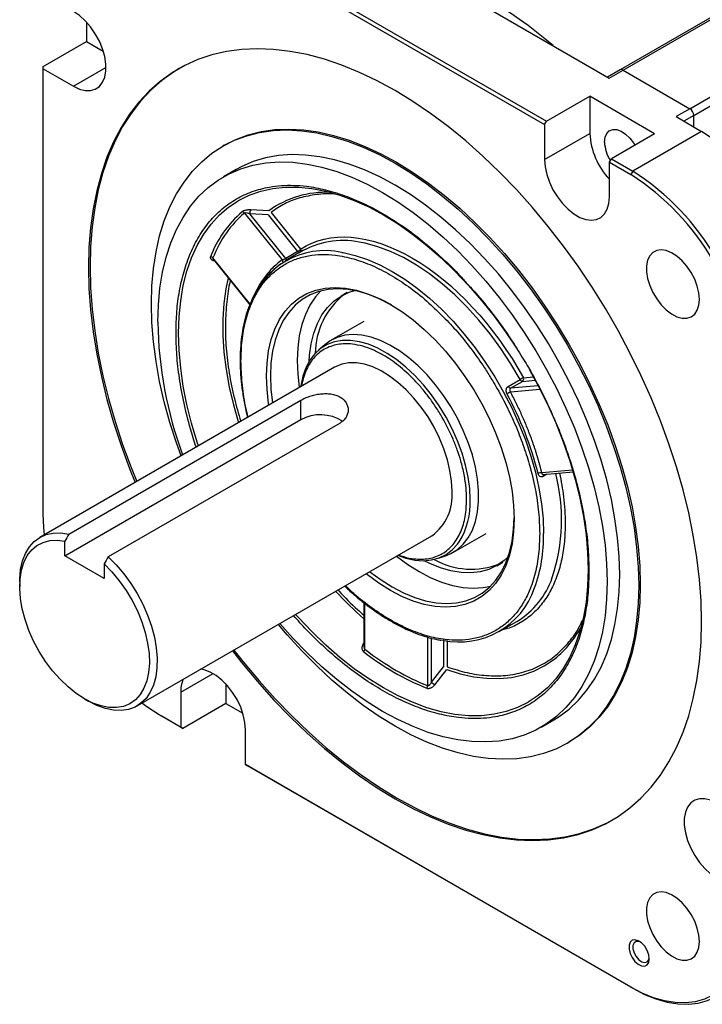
# Model space of a CAD drawing. Header units: millimetres. Extents: x 31236 to 33897, y 9912 to 10933.
# Tile 40 of 47: x 33256 to 33379, y 10665 to 10842. Entities that reach past the tile are written whole.
import ezdxf

# ---------------------------------------------------------------- set-up
doc = ezdxf.new("R2010")
doc.units = ezdxf.units.MM

msp = doc.modelspace()

# ---------------------------------------------------------------- linework, layer by layer
at = {"color": 7, "linetype": 'Continuous', "lineweight": 25}
for p, q in [((33281.63, 10863.39), (33350.96, 10823.37)), ((33417.25, 10863.23), (33364.22, 10832.62)), ((33364.72, 10832.57), (33417.75, 10863.18)), ((33281.28, 10862.78), (33350.6, 10822.76)), ((33310.62, 10860.94), (33362.24, 10831.14)), ((33376.74, 10825.63), (33429.77, 10856.25)), ((33377.45, 10824.41), (33430.48, 10855.02)), ((33268.2, 10841.21), (33268.2, 10837.7)), ((33260.42, 10833.21), (33268.2, 10837.7)), ((33268.2, 10837.7), (33271.22, 10835.95)), ((33260.42, 10832.8), (33260.42, 10833.21)), ((33260.42, 10832.8), (33265.85, 10829.66)), ((33260.42, 10752.75), (33260.42, 10832.8)), ((33265.85, 10829.66), (33271.69, 10833.03)), ((33364.22, 10832.62), (33361.95, 10831.31)), ((33362.24, 10831.14), (33364.72, 10832.57)), ((33364.72, 10832.57), (33376.74, 10825.63)), ((33350.96, 10823.37), (33358.73, 10827.86)), ((33370.4, 10821.12), (33358.73, 10827.86)), ((33358.73, 10827.86), (33358.73, 10821.18)), ((33376.74, 10825.63), (33374.26, 10824.2)), ((33374.26, 10824.2), (33378.86, 10821.55)), ((33377.45, 10824.41), (33375.68, 10823.38)), ((33377.45, 10822.36), (33377.45, 10824.41)), ((33350.6, 10822.76), (33350.96, 10823.37)), ((33350.6, 10822.76), (33350.6, 10816.48)), ((33350.6, 10816.48), (33358.73, 10821.18)), ((33370.4, 10821.12), (33362.62, 10816.63)), ((33378.86, 10821.55), (33366.49, 10814.4)), ((33292.99, 10819.06), (33292.71, 10818.9)), ((33362.27, 10816.02), (33362.62, 10816.63)), ((33362.27, 10816.02), (33366.13, 10813.79)), ((33362.27, 10809.75), (33362.27, 10816.02)), ((33362.62, 10816.63), (33366.49, 10814.4)), ((33295.13, 10814.7), (33292.87, 10813.39)), ((33366.49, 10814.4), (33366.13, 10813.79)), ((33296.6, 10806.85), (33303.37, 10798.43)), ((33300.86, 10806.53), (33297.61, 10806.71)), ((33304.04, 10798.71), (33297.61, 10806.71)), ((33300.99, 10807.25), (33297.74, 10807.42)), ((33300.86, 10806.53), (33306.16, 10799.94)), ((33301.39, 10806.99), (33306.69, 10800.39)), ((33307.14, 10800.1), (33303.96, 10798.26)), ((33306.16, 10799.94), (33304.04, 10798.71)), ((33297.64, 10790.47), (33290.95, 10798.8)), ((33291.05, 10798.52), (33297.6, 10790.37)), ((33315.08, 10792.56), (33314.02, 10791.94)), ((33297.47, 10790.01), (33297.58, 10790.32)), ((33318.08, 10787.36), (33312.21, 10783.97)), ((33311.09, 10783.18), (33309.92, 10782.17)), ((33312.84, 10779.14), (33259.8, 10748.52)), ((33344.07, 10775.68), (33346.19, 10776.9)), ((33344.5, 10775.35), (33346.63, 10776.58)), ((33346.63, 10776.58), (33348.9, 10776.78)), ((33346.8, 10777.24), (33348.59, 10777.4)), ((33344.46, 10774.71), (33349.77, 10775.18)), ((33349.45, 10775.8), (33344.5, 10775.35)), ((33265.02, 10749.1), (33306.74, 10773.18)), ((33306.74, 10769.7), (33306.74, 10773.18)), ((33264.31, 10745.2), (33306.74, 10769.7)), ((33313.81, 10769.1), (33272.09, 10745.02)), ((33355.66, 10760.62), (33350.12, 10760.13)), ((33350.35, 10759.82), (33355.75, 10760.3)), ((33351.03, 10759.88), (33350.35, 10759.49)), ((33264.31, 10745.2), (33264.31, 10747.84)), ((33277.3, 10718.21), (33330.33, 10748.82)), ((33334.21, 10745.87), (33340.08, 10749.25)), ((33271.38, 10741.12), (33264.31, 10745.2)), ((33331.51, 10744.78), (33332.96, 10745.29)), ((33271.38, 10743.75), (33271.38, 10741.12)), ((33342.02, 10743.44), (33343.08, 10744.06)), ((33256.18, 10740.51), (33256.18, 10739.69)), ((33318.11, 10736.76), (33318.11, 10728.85)), ((33318.26, 10728.4), (33318.26, 10736.64)), ((33342.46, 10731.58), (33345.64, 10733.41)), ((33329.57, 10730.58), (33329.57, 10721.87)), ((33330.28, 10722.51), (33330.28, 10730.4)), ((33332.4, 10730.13), (33332.4, 10725.23)), ((33333.11, 10730.01), (33333.11, 10725.23)), ((33318.11, 10729.55), (33318.03, 10729.45)), ((33330.28, 10722.51), (33332.4, 10725.23)), ((33330.87, 10722.03), (33333, 10724.75)), ((33285.14, 10720.66), (33290.98, 10724.03)), ((33293.27, 10722.16), (33293.27, 10718.67)), ((33267.84, 10719.48), (33268.55, 10719.08)), ((33285.14, 10720.66), (33285.14, 10714.39)), ((33293.27, 10718.67), (33285.5, 10714.18)), ((33293.27, 10718.67), (33296.32, 10716.91)), ((33285.14, 10714.39), (33281.28, 10716.62)), ((33281.63, 10716.41), (33281.28, 10716.62)), ((33285.5, 10714.18), (33281.63, 10716.41)), ((33285.14, 10714.39), (33285.5, 10714.18)), ((33350.02, 10714.4), (33352.28, 10715.71)), ((33296.81, 10707.65), (33296.81, 10713.93)), ((33354.7, 10711.51), (33354.99, 10711.67)), ((33366.13, 10667.63), (33296.81, 10707.65)), ((33296.81, 10707.65), (33297.16, 10707.45)), ((33366.49, 10667.43), (33297.16, 10707.45)), ((33366.13, 10667.63), (33366.49, 10667.43))]:
    msp.add_line(p, q, dxfattribs=at)
at = {"color": 7, "linetype": 'Continuous', "lineweight": 25, "flags": 128}
for points in [[(33265.85, 10829.66), (33266.93, 10829.16), (33267.96, 10828.9), (33268.93, 10828.9), (33269.78, 10829.15), (33270.51, 10829.65), (33271.08, 10830.38), (33271.47, 10831.31), (33271.66, 10832.42), (33271.66, 10833.66), (33271.47, 10835), (33271.08, 10836.38), (33270.51, 10837.77), (33269.78, 10839.11), (33268.93, 10840.35), (33267.96, 10841.46), (33266.93, 10842.4), (33265.85, 10843.13)], [(33378.86, 10733.36), (33378.77, 10737.12), (33378.49, 10740.97), (33378.02, 10744.91), (33377.37, 10748.91), (33376.54, 10752.97), (33375.53, 10757.07), (33374.35, 10761.19), (33372.99, 10765.33), (33371.47, 10769.47), (33369.79, 10773.6), (33367.95, 10777.7), (33365.96, 10781.75), (33363.82, 10785.75), (33361.55, 10789.68), (33359.16, 10793.53), (33356.64, 10797.28), (33354.01, 10800.92), (33351.28, 10804.44), (33348.46, 10807.83), (33345.55, 10811.07), (33342.57, 10814.16), (33339.52, 10817.09), (33336.43, 10819.83), (33333.28, 10822.4), (33330.11, 10824.77), (33326.91, 10826.93), (33323.71, 10828.89), (33320.5, 10830.64), (33317.3, 10832.16), (33314.13, 10833.46), (33310.99, 10834.52), (33307.89, 10835.35), (33304.84, 10835.94), (33301.86, 10836.3), (33298.95, 10836.41), (33296.13, 10836.28), (33293.4, 10835.91), (33290.77, 10835.3), (33288.25, 10834.46), (33285.86, 10833.38), (33283.59, 10832.07), (33281.45, 10830.53), (33279.47, 10828.78), (33277.62, 10826.8), (33275.94, 10824.62), (33274.42, 10822.24), (33273.06, 10819.67), (33271.88, 10816.91), (33270.87, 10813.97), (33270.04, 10810.87), (33269.39, 10807.62), (33268.92, 10804.22), (33268.64, 10800.69), (33268.55, 10797.04), (33268.64, 10793.29), (33268.92, 10789.43), (33269.39, 10785.5), (33270.04, 10781.5), (33270.87, 10777.44), (33271.88, 10773.34), (33273.06, 10769.21), (33274.42, 10765.07), (33275.94, 10760.93), (33276.95, 10758.42)], [(33284.85, 10832.84), (33283.87, 10832.23), (33281.74, 10830.7), (33279.75, 10828.94), (33277.91, 10826.97), (33276.22, 10824.79), (33274.7, 10822.4), (33273.34, 10819.83), (33272.16, 10817.07), (33271.15, 10814.14), (33270.32, 10811.04), (33269.67, 10807.78), (33269.21, 10804.39), (33268.93, 10800.86), (33268.83, 10797.21), (33268.93, 10793.45), (33269.21, 10789.6), (33269.67, 10785.66), (33270.32, 10781.66), (33271.15, 10777.6), (33272.16, 10773.5), (33273.34, 10769.38), (33274.7, 10765.24), (33276.22, 10761.1), (33277.23, 10758.58)], [(33285.21, 10763.19), (33284.39, 10765.51), (33283.2, 10769.21), (33282.19, 10772.9), (33281.36, 10776.55), (33280.71, 10780.15), (33280.24, 10783.69), (33279.96, 10787.15), (33279.87, 10790.51), (33279.96, 10793.77), (33280.24, 10796.9), (33280.71, 10799.9), (33281.36, 10802.75), (33282.19, 10805.44), (33283.2, 10807.96), (33284.39, 10810.29), (33285.74, 10812.43), (33287.25, 10814.37), (33288.92, 10816.1), (33290.74, 10817.61), (33292.71, 10818.9), (33294.8, 10819.95), (33297.02, 10820.77), (33299.35, 10821.36), (33301.79, 10821.7), (33304.32, 10821.8), (33306.93, 10821.66), (33309.61, 10821.28), (33312.36, 10820.65), (33315.15, 10819.79), (33317.98, 10818.7), (33320.84, 10817.38), (33323.71, 10815.83), (33326.57, 10814.07), (33329.43, 10812.09), (33332.26, 10809.92), (33335.05, 10807.55), (33337.8, 10805.01), (33340.48, 10802.29), (33343.1, 10799.41), (33345.63, 10796.39), (33348.06, 10793.24), (33350.39, 10789.96), (33352.61, 10786.58), (33354.71, 10783.11), (33356.67, 10779.56), (33358.49, 10775.94), (33360.16, 10772.29), (33361.67, 10768.6), (33363.03, 10764.9), (33364.21, 10761.2), (33365.22, 10757.51), (33366.05, 10753.86), (33366.7, 10750.26), (33367.17, 10746.72), (33367.45, 10743.26), (33367.55, 10739.9), (33367.55, 10739.9)], [(33292.99, 10819.06), (33295.08, 10820.12), (33297.3, 10820.94), (33299.63, 10821.52), (33302.07, 10821.86), (33304.6, 10821.97), (33307.21, 10821.82), (33309.9, 10821.44), (33312.64, 10820.82), (33315.44, 10819.96), (33318.27, 10818.86), (33321.12, 10817.54), (33323.99, 10815.99), (33326.86, 10814.23), (33329.71, 10812.26), (33332.54, 10810.08), (33335.34, 10807.72), (33338.08, 10805.17), (33340.77, 10802.45), (33343.38, 10799.58), (33345.91, 10796.56), (33348.35, 10793.4), (33350.68, 10790.12), (33352.89, 10786.74), (33354.99, 10783.27), (33356.95, 10779.72), (33358.77, 10776.11), (33360.44, 10772.45), (33361.96, 10768.76), (33363.31, 10765.06), (33364.49, 10761.36), (33365.5, 10757.67), (33366.34, 10754.02), (33366.99, 10750.42), (33367.45, 10746.88), (33367.74, 10743.42), (33367.83, 10740.06)], [(33361.39, 10819.64), (33361.49, 10820.5), (33361.78, 10821.19), (33362.25, 10821.66), (33362.86, 10821.89), (33363.58, 10821.87), (33364.37, 10821.59), (33365.16, 10821.07), (33365.92, 10820.35), (33366.6, 10819.47), (33366.84, 10819.07)], [(33352.28, 10715.71), (33353.24, 10716.3), (33355.05, 10717.66), (33356.72, 10719.23), (33358.23, 10721.02), (33359.59, 10723.02), (33360.77, 10725.21), (33361.78, 10727.59), (33362.62, 10730.15), (33363.27, 10732.87), (33363.74, 10735.74), (33364.02, 10738.74), (33364.12, 10741.88), (33364.02, 10745.11), (33363.74, 10748.45), (33363.27, 10751.86), (33362.62, 10755.33), (33361.78, 10758.85), (33360.77, 10762.4), (33359.59, 10765.96), (33358.23, 10769.52), (33356.72, 10773.06), (33355.05, 10776.56), (33353.24, 10780.01), (33351.29, 10783.39), (33349.21, 10786.68), (33347.01, 10789.87), (33344.7, 10792.95), (33342.3, 10795.9), (33339.81, 10798.71), (33337.24, 10801.36), (33334.61, 10803.84), (33331.93, 10806.15), (33329.21, 10808.26), (33326.46, 10810.17), (33323.71, 10811.87), (33320.95, 10813.35), (33318.2, 10814.61), (33315.48, 10815.64), (33312.8, 10816.43), (33310.17, 10816.99), (33307.61, 10817.3), (33305.11, 10817.37), (33302.71, 10817.2), (33300.4, 10816.78), (33298.2, 10816.13), (33296.12, 10815.23), (33295.13, 10814.7)], [(33281.03, 10787.23), (33281.13, 10790.36), (33281.41, 10793.36), (33281.88, 10796.23), (33282.53, 10798.95), (33283.37, 10801.51), (33284.38, 10803.89), (33285.56, 10806.08), (33286.91, 10808.08), (33288.43, 10809.87), (33290.1, 10811.44), (33291.91, 10812.8), (33293.86, 10813.93), (33295.94, 10814.82), (33298.14, 10815.48), (33300.45, 10815.89), (33302.85, 10816.06), (33305.34, 10815.99), (33307.91, 10815.68), (33310.54, 10815.13), (33313.22, 10814.33), (33315.94, 10813.3), (33318.69, 10812.05), (33321.44, 10810.56), (33324.2, 10808.86), (33326.95, 10806.95), (33329.66, 10804.84), (33332.35, 10802.54), (33334.98, 10800.06), (33337.54, 10797.41), (33340.03, 10794.6), (33342.44, 10791.65), (33344.75, 10788.57), (33346.95, 10785.37), (33349.03, 10782.08), (33350.98, 10778.7), (33352.79, 10775.25), (33354.46, 10771.75), (33355.97, 10768.21), (33357.32, 10764.65), (33358.51, 10761.09), (33359.52, 10757.54), (33360.36, 10754.02), (33361.01, 10750.55), (33361.48, 10747.14), (33361.76, 10743.81), (33361.85, 10740.57), (33361.76, 10737.44), (33361.48, 10734.43), (33361.01, 10731.56), (33360.36, 10728.84), (33359.52, 10726.29), (33358.51, 10723.91), (33357.32, 10721.72), (33355.97, 10719.72), (33354.46, 10717.93), (33352.79, 10716.35), (33350.98, 10715), (33349.03, 10713.87), (33346.95, 10712.98), (33344.75, 10712.32), (33342.44, 10711.9), (33340.03, 10711.73), (33337.54, 10711.8), (33334.98, 10712.11), (33332.35, 10712.67), (33329.66, 10713.46), (33326.95, 10714.49), (33324.2, 10715.75), (33321.44, 10717.23), (33318.69, 10718.93), (33315.94, 10720.84), (33313.22, 10722.95), (33310.54, 10725.26), (33307.91, 10727.74), (33305.34, 10730.39), (33302.99, 10733.04)], [(33350.6, 10816.48), (33350.7, 10815.19), (33351, 10813.82), (33351.48, 10812.43), (33352.12, 10811.06), (33352.92, 10809.77), (33353.84, 10808.58), (33354.84, 10807.56), (33355.9, 10806.72), (33356.97, 10806.09), (33358.03, 10805.71), (33359.04, 10805.58), (33359.95, 10805.71), (33360.75, 10806.09), (33361.4, 10806.7), (33361.88, 10807.54), (33362.17, 10808.56), (33362.27, 10809.75)], [(33295.49, 10809.08), (33295.56, 10809.12), (33297.49, 10810.08), (33299.54, 10810.8), (33301.7, 10811.29), (33303.96, 10811.53), (33306.31, 10811.53), (33308.74, 10811.29), (33311.23, 10810.81), (33313.78, 10810.09), (33316.37, 10809.14), (33318.99, 10807.95), (33321.61, 10806.54), (33324.24, 10804.92), (33326.86, 10803.08), (33329.45, 10801.05), (33331.99, 10798.83), (33334.49, 10796.43), (33336.92, 10793.86), (33339.27, 10791.14), (33341.53, 10788.29), (33343.69, 10785.31), (33345.65, 10782.37)], [(33288.32, 10764.99), (33288.1, 10765.67), (33287.09, 10769.06), (33286.26, 10772.42), (33285.61, 10775.74), (33285.15, 10778.99), (33284.87, 10782.18), (33284.77, 10785.27), (33284.87, 10788.25), (33285.15, 10791.1), (33285.61, 10793.82), (33286.26, 10796.39), (33287.09, 10798.79), (33288.1, 10801.02), (33289.28, 10803.05), (33290.62, 10804.89), (33292.12, 10806.52), (33293.77, 10807.93), (33295.49, 10809.08)], [(33346.19, 10776.9), (33344.52, 10779.75), (33342.71, 10782.49), (33340.79, 10785.13), (33338.76, 10787.62), (33336.64, 10789.97), (33334.44, 10792.14), (33332.18, 10794.13), (33329.88, 10795.92), (33327.56, 10797.49), (33325.23, 10798.84), (33322.9, 10799.95), (33320.6, 10800.81), (33318.35, 10801.43), (33317.27, 10801.64)], [(33314.16, 10799.79), (33314.37, 10799.75), (33316.53, 10799.25), (33318.73, 10798.51), (33320.96, 10797.55), (33323.21, 10796.35), (33325.46, 10794.95), (33327.69, 10793.34), (33329.89, 10791.53), (33332.05, 10789.55), (33334.15, 10787.39), (33336.17, 10785.09), (33338.1, 10782.64), (33339.93, 10780.07), (33341.65, 10777.4), (33343.24, 10774.65), (33344.69, 10771.82), (33346, 10768.96), (33347.15, 10766.06), (33348.14, 10763.15), (33348.96, 10760.26), (33349.6, 10757.4), (33350.06, 10754.59), (33350.34, 10751.85), (33350.43, 10749.2)], [(33378.48, 10791.32), (33378.38, 10792.49), (33378.09, 10793.72), (33377.62, 10794.96), (33376.99, 10796.17), (33376.23, 10797.3), (33375.36, 10798.29), (33374.43, 10799.11), (33373.46, 10799.72), (33372.51, 10800.1), (33371.6, 10800.24), (33370.78, 10800.12), (33370.08, 10799.76), (33369.53, 10799.16), (33369.15, 10798.36), (33368.96, 10797.38), (33368.96, 10796.26), (33369.15, 10795.06), (33369.53, 10793.81), (33370.08, 10792.58), (33370.78, 10791.41), (33371.6, 10790.34), (33372.51, 10789.43), (33373.46, 10788.71), (33374.43, 10788.21), (33375.36, 10787.95), (33376.23, 10787.94), (33376.99, 10788.18), (33377.62, 10788.67), (33378.09, 10789.37), (33378.38, 10790.27), (33378.48, 10791.32)], [(33293.69, 10795.2), (33293.28, 10793.23), (33292.91, 10790.57), (33292.73, 10787.77), (33292.73, 10784.85), (33292.93, 10781.84), (33293.31, 10778.74), (33293.87, 10775.57), (33294.62, 10772.36), (33295.53, 10769.15)], [(33301.01, 10772.31), (33300.96, 10772.63), (33300.68, 10775.14), (33300.58, 10777.57), (33300.68, 10779.89), (33300.96, 10782.08), (33301.43, 10784.12), (33302.09, 10786), (33302.92, 10787.69), (33303.92, 10789.19), (33305.08, 10790.48), (33306.4, 10791.54), (33307.85, 10792.38), (33309.43, 10792.99), (33311.13, 10793.35), (33312.93, 10793.47), (33314.81, 10793.34), (33316.76, 10792.97), (33318.76, 10792.36), (33320.8, 10791.51), (33322.86, 10790.44), (33324.91, 10789.14), (33326.95, 10787.63), (33328.95, 10785.93), (33330.9, 10784.05), (33332.79, 10782.01), (33334.58, 10779.81), (33336.28, 10777.49), (33337.86, 10775.06), (33339.32, 10772.54), (33340.63, 10769.95), (33341.79, 10767.32), (33342.8, 10764.67), (33343.63, 10762.02), (33344.28, 10759.39), (33344.75, 10756.8), (33345.04, 10754.28), (33345.13, 10751.86), (33345.13, 10751.86)], [(33323.04, 10790.33), (33321.19, 10791.29), (33319.18, 10792.13), (33317.21, 10792.73), (33315.29, 10793.09), (33313.44, 10793.22), (33311.67, 10793.1), (33310, 10792.74), (33308.44, 10792.15), (33307.01, 10791.32), (33305.72, 10790.27), (33304.57, 10789), (33303.59, 10787.53), (33302.77, 10785.86), (33302.13, 10784.02), (33301.66, 10782.01), (33301.38, 10779.85), (33301.29, 10777.57), (33301.38, 10775.18), (33301.66, 10772.71), (33301.67, 10772.69)], [(33310.3, 10792.83), (33309.38, 10791.78), (33308.4, 10790.3), (33307.58, 10788.64), (33306.94, 10786.79), (33306.47, 10784.78), (33306.19, 10782.63), (33306.1, 10780.35), (33306.19, 10777.96), (33306.47, 10775.48), (33306.47, 10775.46)], [(33308.24, 10780.16), (33308.32, 10781.31), (33308.6, 10783.36), (33309.07, 10785.27), (33309.73, 10787), (33310.56, 10788.55), (33311.56, 10789.9), (33312.71, 10791.03), (33314.02, 10791.94), (33315.46, 10792.62), (33316.39, 10792.91)], [(33332.96, 10745.29), (33333.75, 10745.62), (33334.94, 10746.35), (33335.99, 10747.3), (33336.89, 10748.47), (33337.62, 10749.84), (33338.18, 10751.39), (33338.55, 10753.1), (33338.74, 10754.96), (33338.74, 10756.94), (33338.55, 10759.02), (33338.18, 10761.16), (33337.62, 10763.36), (33336.89, 10765.57), (33335.99, 10767.77), (33334.94, 10769.94), (33333.75, 10772.05), (33332.42, 10774.07), (33330.99, 10775.99), (33329.46, 10777.76), (33327.85, 10779.38), (33326.19, 10780.83), (33324.5, 10782.08), (33322.78, 10783.12), (33321.07, 10783.95), (33319.39, 10784.54), (33317.76, 10784.89), (33316.19, 10785), (33314.7, 10784.87), (33313.32, 10784.49), (33312.06, 10783.88), (33311.09, 10783.18)], [(33314.28, 10783.95), (33314.21, 10783.94), (33312.79, 10783.69), (33311.49, 10783.2), (33310.31, 10782.48), (33309.27, 10781.54), (33308.38, 10780.39), (33307.66, 10779.04), (33307.11, 10777.51), (33306.74, 10775.81), (33306.71, 10775.6)], [(33337.24, 10755.29), (33337.15, 10757.29), (33336.87, 10759.38), (33336.41, 10761.53), (33335.77, 10763.7), (33334.97, 10765.89), (33334, 10768.05), (33332.89, 10770.16), (33331.65, 10772.2), (33330.28, 10774.15), (33328.82, 10775.97), (33327.27, 10777.65), (33325.65, 10779.16), (33323.99, 10780.5), (33322.31, 10781.63), (33320.62, 10782.55), (33318.94, 10783.25), (33317.3, 10783.72), (33315.72, 10783.95), (33314.28, 10783.95)], [(33333.96, 10756.84), (33333.86, 10758.65), (33333.58, 10760.54), (33333.12, 10762.48), (33332.49, 10764.45), (33331.68, 10766.4), (33330.73, 10768.33), (33329.64, 10770.18), (33328.42, 10771.95), (33327.1, 10773.59), (33325.7, 10775.08), (33324.23, 10776.41), (33322.73, 10777.55), (33321.2, 10778.48), (33319.69, 10779.2), (33318.2, 10779.68), (33316.76, 10779.92), (33315.4, 10779.93), (33314.13, 10779.69), (33312.97, 10779.21), (33312.84, 10779.14)], [(33347.87, 10778.68), (33349.46, 10775.78), (33351.11, 10772.47), (33352.61, 10769.11), (33353.95, 10765.72), (33355.13, 10762.32), (33356.13, 10758.94), (33356.97, 10755.58), (33357.62, 10752.26), (33358.08, 10749), (33358.36, 10745.82), (33358.46, 10742.73)], [(33260.65, 10749.01), (33260.52, 10750.33), (33260.42, 10752.75)], [(33345.13, 10751.86), (33345.04, 10749.54), (33344.75, 10747.35), (33344.28, 10745.31), (33343.63, 10743.43), (33342.8, 10741.74), (33341.79, 10740.24), (33340.63, 10738.95), (33339.32, 10737.88), (33337.86, 10737.04), (33336.28, 10736.44), (33334.58, 10736.08), (33332.79, 10735.96), (33330.9, 10736.08), (33328.95, 10736.46), (33326.95, 10737.07), (33324.91, 10737.92), (33322.86, 10738.99), (33320.8, 10740.29), (33318.76, 10741.79), (33318.51, 10742)], [(33319.16, 10742.38), (33319.18, 10742.36), (33321.19, 10740.88), (33323.21, 10739.61), (33325.23, 10738.55), (33327.24, 10737.71), (33329.21, 10737.11), (33331.13, 10736.74), (33332.98, 10736.62), (33334.75, 10736.74), (33336.42, 10737.09), (33337.98, 10737.69), (33339.41, 10738.51), (33340.7, 10739.57), (33341.85, 10740.83), (33342.83, 10742.31), (33343.65, 10743.97), (33344.29, 10745.82), (33344.76, 10747.83), (33345.04, 10749.98), (33345.13, 10752.06)], [(33256.18, 10740.51), (33256.19, 10741.09), (33256.35, 10742.76), (33256.69, 10744.28), (33257.22, 10745.64), (33257.92, 10746.81), (33258.78, 10747.78), (33259.8, 10748.52), (33260.95, 10749.03), (33262.21, 10749.3), (33263.58, 10749.32), (33265.02, 10749.1)], [(33271.38, 10743.75), (33272.78, 10742.32), (33274.1, 10740.72), (33275.31, 10739), (33276.4, 10737.18), (33277.35, 10735.29), (33278.14, 10733.36), (33278.76, 10731.42), (33279.2, 10729.51), (33279.45, 10727.65), (33279.51, 10725.88), (33279.37, 10724.23), (33279.05, 10722.73), (33278.54, 10721.39), (33277.85, 10720.25), (33277, 10719.32), (33275.99, 10718.61), (33274.85, 10718.14), (33273.59, 10717.91), (33272.24, 10717.94), (33270.82, 10718.21), (33269.34, 10718.73), (33267.84, 10719.48), (33266.35, 10720.46), (33264.87, 10721.64), (33263.45, 10723.01), (33262.1, 10724.55), (33260.84, 10726.23), (33259.7, 10728.01), (33258.69, 10729.88), (33257.84, 10731.8), (33257.15, 10733.74), (33256.64, 10735.66), (33256.31, 10737.55), (33256.18, 10739.35), (33256.24, 10741.05), (33256.49, 10742.61), (33256.93, 10744.02), (33257.55, 10745.24), (33258.34, 10746.26), (33259.29, 10747.06), (33260.38, 10747.62), (33261.59, 10747.94), (33262.91, 10748.01), (33264.31, 10747.84)], [(33324.12, 10745.32), (33325.65, 10744.79), (33327.27, 10744.44), (33328.82, 10744.33), (33330.28, 10744.46), (33331.65, 10744.83), (33332.89, 10745.44), (33334, 10746.27), (33334.97, 10747.32), (33335.27, 10747.74)], [(33272.09, 10745.02), (33273.53, 10743.58), (33274.89, 10741.98), (33276.16, 10740.25), (33277.3, 10738.41), (33278.32, 10736.5), (33279.18, 10734.54), (33279.88, 10732.56), (33280.41, 10730.59), (33280.76, 10728.67), (33280.92, 10726.81), (33280.88, 10725.06), (33280.66, 10723.44), (33280.25, 10721.97), (33279.67, 10720.67), (33278.91, 10719.57), (33277.99, 10718.68), (33276.93, 10718.01), (33275.74, 10717.58), (33274.44, 10717.4), (33273.05, 10717.46), (33271.59, 10717.76), (33270.08, 10718.3), (33268.55, 10719.07), (33268.55, 10719.08)], [(33323.97, 10745.15), (33323.99, 10745.14), (33326, 10743.66), (33328.02, 10742.38), (33330.04, 10741.32), (33332.05, 10740.49), (33334.02, 10739.88), (33335.94, 10739.52), (33337.79, 10739.39), (33339.56, 10739.51), (33340.93, 10739.78)], [(33344.04, 10745.01), (33343.32, 10744.35), (33342.02, 10743.45), (33340.58, 10742.77), (33339.02, 10742.33), (33337.35, 10742.14), (33335.6, 10742.2), (33333.77, 10742.5), (33331.88, 10743.04), (33329.96, 10743.82), (33328.93, 10744.33)], [(33358.46, 10742.73), (33358.36, 10739.75), (33358.08, 10736.89), (33357.62, 10734.17), (33356.97, 10731.6), (33356.13, 10729.2), (33355.13, 10726.98), (33353.95, 10724.94), (33352.61, 10723.1), (33351.11, 10721.47), (33349.46, 10720.06), (33347.67, 10718.87), (33347.61, 10718.84)], [(33367.55, 10739.9), (33367.45, 10736.64), (33367.17, 10733.5), (33366.7, 10730.5), (33366.05, 10727.65), (33365.22, 10724.97), (33364.21, 10722.45), (33363.03, 10720.11), (33361.67, 10717.97), (33360.16, 10716.03), (33358.49, 10714.31), (33356.67, 10712.8), (33354.71, 10711.51), (33352.61, 10710.45), (33350.39, 10709.63), (33348.06, 10709.05), (33345.63, 10708.71), (33343.1, 10708.61), (33340.48, 10708.75), (33337.8, 10709.13), (33335.05, 10709.75), (33332.26, 10710.61), (33329.43, 10711.71), (33326.57, 10713.03), (33323.71, 10714.58), (33320.84, 10716.34), (33317.98, 10718.31), (33315.15, 10720.49), (33312.36, 10722.85), (33309.61, 10725.4), (33306.93, 10728.12), (33304.32, 10730.99), (33302.71, 10732.88)], [(33367.83, 10740.06), (33367.74, 10736.8), (33367.45, 10733.67), (33366.99, 10730.67), (33366.34, 10727.82), (33365.5, 10725.13), (33364.49, 10722.61), (33363.31, 10720.28), (33361.96, 10718.14), (33360.44, 10716.2), (33358.77, 10714.47), (33356.95, 10712.96), (33354.99, 10711.67), (33354.99, 10711.67)], [(33347.61, 10718.84), (33345.74, 10717.91), (33343.69, 10717.19), (33341.53, 10716.71), (33339.27, 10716.46), (33336.92, 10716.46), (33334.49, 10716.7), (33331.99, 10717.18), (33329.45, 10717.9), (33326.86, 10718.86), (33324.24, 10720.04), (33321.61, 10721.45), (33318.99, 10723.08), (33316.37, 10724.91), (33313.78, 10726.94), (33311.23, 10729.17), (33308.74, 10731.57), (33306.31, 10734.13), (33305.82, 10734.67)], [(33294.45, 10728.11), (33296.13, 10725.97), (33298.95, 10722.58), (33301.86, 10719.33), (33304.84, 10716.24), (33307.89, 10713.32), (33310.99, 10710.57), (33314.13, 10708.01), (33317.3, 10705.64), (33320.5, 10703.47), (33323.71, 10701.51), (33326.91, 10699.77), (33330.11, 10698.25), (33333.28, 10696.95), (33336.43, 10695.89), (33339.52, 10695.06), (33342.57, 10694.46), (33345.55, 10694.11), (33348.46, 10694), (33351.28, 10694.13), (33354.01, 10694.5), (33356.64, 10695.1), (33359.16, 10695.95), (33361.55, 10697.03), (33363.82, 10698.34), (33365.96, 10699.87), (33367.95, 10701.63), (33369.79, 10703.6), (33371.47, 10705.78), (33372.99, 10708.17), (33374.35, 10710.74), (33375.53, 10713.5), (33376.54, 10716.44), (33377.37, 10719.53), (33378.02, 10722.79), (33378.49, 10726.19), (33378.77, 10729.71), (33378.86, 10733.36)], [(33294.73, 10728.27), (33296.41, 10726.13), (33299.24, 10722.74), (33302.14, 10719.5), (33305.12, 10716.41), (33308.17, 10713.48), (33311.27, 10710.74), (33314.41, 10708.17), (33317.59, 10705.8), (33320.78, 10703.64), (33323.99, 10701.68), (33327.2, 10699.93), (33330.39, 10698.41), (33333.57, 10697.12), (33336.71, 10696.05), (33339.81, 10695.22), (33342.85, 10694.63), (33345.83, 10694.27), (33348.74, 10694.16), (33351.57, 10694.29), (33354.3, 10694.66), (33356.92, 10695.27), (33359.44, 10696.11), (33361.84, 10697.19), (33362.84, 10697.73)], [(33318.03, 10729.45), (33318.11, 10729.4), (33318.11, 10729.4)], [(33333, 10724.75), (33335.45, 10723.99), (33337.86, 10723.47), (33340.2, 10723.19), (33342.47, 10723.15), (33344.65, 10723.35), (33346.73, 10723.8), (33348.7, 10724.48), (33350.55, 10725.4), (33352.26, 10726.54), (33352.45, 10726.69)], [(33296.81, 10713.93), (33296.71, 10715.22), (33296.41, 10716.59), (33295.94, 10717.98), (33295.29, 10719.34), (33294.49, 10720.64), (33293.58, 10721.82), (33292.57, 10722.85), (33291.51, 10723.69), (33290.44, 10724.31), (33289.38, 10724.7), (33288.73, 10724.81)], [(33281.28, 10716.62), (33279.23, 10717.91), (33278.15, 10718.7)], [(33381.56, 10700.75), (33380.48, 10701.25), (33379.45, 10701.51), (33378.49, 10701.51), (33377.63, 10701.26), (33376.9, 10700.76), (33376.33, 10700.03), (33375.95, 10699.09), (33375.75, 10697.99), (33375.75, 10696.74), (33375.95, 10695.41), (33376.33, 10694.02), (33376.9, 10692.64), (33377.63, 10691.3), (33378.49, 10690.06), (33379.45, 10688.95), (33380.48, 10688.01), (33381.56, 10687.27)], [(33378.48, 10675.85), (33378.38, 10677.01), (33378.09, 10678.24), (33377.62, 10679.49), (33376.99, 10680.7), (33376.23, 10681.82), (33375.36, 10682.81), (33374.43, 10683.63), (33373.46, 10684.25), (33372.51, 10684.63), (33371.6, 10684.76), (33370.78, 10684.65), (33370.08, 10684.28), (33369.53, 10683.69), (33369.15, 10682.88), (33368.96, 10681.9), (33368.96, 10680.78), (33369.15, 10679.58), (33369.53, 10678.34), (33370.08, 10677.1), (33370.78, 10675.93), (33371.6, 10674.87), (33372.51, 10673.96), (33373.46, 10673.24), (33374.43, 10672.74), (33375.36, 10672.48), (33376.23, 10672.47), (33376.99, 10672.71), (33377.62, 10673.19), (33378.09, 10673.9), (33378.38, 10674.79), (33378.48, 10675.85)], [(33386.99, 10679.68), (33386.89, 10677.37), (33386.59, 10675.21), (33386.09, 10673.2), (33385.4, 10671.38), (33384.53, 10669.74), (33383.48, 10668.32), (33382.26, 10667.13), (33380.88, 10666.17), (33379.37, 10665.46), (33377.72, 10665), (33375.97, 10664.8), (33374.11, 10664.86), (33372.19, 10665.17), (33370.2, 10665.74), (33368.18, 10666.57), (33366.13, 10667.63)], [(33366.49, 10667.43), (33368.56, 10666.34), (33370.62, 10665.51), (33372.64, 10664.93), (33374.6, 10664.61), (33376.49, 10664.55), (33378.27, 10664.75), (33379.94, 10665.22), (33381.49, 10665.94), (33382.88, 10666.92), (33384.12, 10668.13), (33385.19, 10669.58), (33386.08, 10671.24), (33386.79, 10673.09), (33387.29, 10675.13), (33387.6, 10677.34), (33387.7, 10679.68)], [(33369.45, 10672.72), (33369.35, 10673.47), (33369.06, 10674.25), (33368.62, 10674.98), (33368.06, 10675.58), (33367.46, 10675.98), (33366.87, 10676.15), (33366.37, 10676.06), (33366, 10675.72), (33365.8, 10675.18), (33365.8, 10674.48), (33366, 10673.7), (33366.37, 10672.94), (33366.87, 10672.26), (33367.46, 10671.75), (33368.06, 10671.46), (33368.62, 10671.42), (33369.06, 10671.64), (33369.35, 10672.09), (33369.45, 10672.72)], [(33367.8, 10675.79), (33367.56, 10675.87), (33367.07, 10675.87), (33366.7, 10675.62), (33366.51, 10675.14), (33366.51, 10674.51), (33366.7, 10673.81), (33367.07, 10673.13), (33367.56, 10672.57), (33368.1, 10672.2), (33368.63, 10672.07), (33369.06, 10672.2), (33369.35, 10672.57), (33369.44, 10672.94)]]:
    msp.add_lwpolyline(points, dxfattribs=at)
at = {"color": 7, "linetype": 'Continuous', "lineweight": 25}
for centre, radius, start, end in [((33298.14, 10773.99), 82.96, 49.3942, 70.6111), ((33364.42, 10832.16), 0.503, 54.3824, 114.3071), ((33375.91, 10824.34), 1.54, 2.6055, 57.3945), ((33371.71, 10821.87), 12.99, 183.0679, 223.4141), ((33354.02, 10782.71), 46.1, 2.6055, 57.3945), ((33368.09, 10819.92), 6.71, 182.3797, 212.5885), ((33341.7, 10775.6), 45.34, 2.6055, 57.3945), ((33341.64, 10775.57), 46.1, 2.6055, 57.3945), ((33311.22, 10793.25), 17.34, 87.1872, 126.168), ((33309.56, 10791.65), 20.43, 130.846, 158.9527), ((33296.13, 10806.55), 0.562, 32.2406, 82.9741), ((33298.54, 10806.91), 0.943, 147.1485, 192.5726), ((33314.36, 10786.92), 15, 78.7962, 121.16), ((33311.14, 10785.83), 14.28, 77.7909, 161.7016), ((33305.2, 10801.59), 1.91, 300.1044, 321.2295), ((33306.52, 10800.16), 0.426, 211.411, 268.8324), ((33306.29, 10800.12), 0.488, 322.8512, 34.0248), ((33290.49, 10798.34), 0.649, 45.1765, 89.7866), ((33311.68, 10786.23), 14.3, 125.9697, 149.7422), ((33323.03, 10781.49), 13.68, 128.2487, 179.4166), ((33352.8, 10788.27), 71.78, 180.8318, 200.3157), ((33354.57, 10762.38), 16.77, 117.6205, 120.0025), ((33346.69, 10777.11), 0.538, 203.053, 263.4759), ((33346.31, 10777.02), 0.543, 306.0232, 23.9762), ((33289.51, 10745.02), 61.76, 14.0257, 28.3857), ((33310.24, 10763.18), 7.4, 57.3541, 118.2916), ((33349.99, 10759), 1.14, 83.2488, 119.2972), ((33350.68, 10759.6), 0.342, 139.5631, 199.4009), ((33320, 10751.74), 33.66, 341.9031, 14.24), ((33325.07, 10756.03), 8.93, 306.1456, 5.1666), ((33323.78, 10754.77), 13.47, 328.5534, 2.2251), ((33323.7, 10748.64), 26.74, 339.9517, 1.2137), ((33337.47, 10756.47), 13.67, 240.5759, 291.7481), ((33337.79, 10746.25), 15.05, 301.4591, 340.7382), ((33335.28, 10744), 14.28, 257.7615, 341.5074), ((33362.19, 10784.15), 66.86, 222.684, 228.7529), ((33340.87, 10741.03), 18.43, 308.8938, 332.9541), ((33317.42, 10728.58), 0.863, 316.2825, 347.9764), ((33347.14, 10765.22), 47.26, 231.9897, 248.0157), ((33290.54, 10720.83), 5.4, 156.4112, 181.8147), ((33328.87, 10721.8), 0.705, 325.1409, 5.6865), ((33331.85, 10723.86), 2.07, 220.6208, 241.7537)]:
    msp.add_arc(centre, radius, start, end, dxfattribs=at)
for points, knots in [([(33284.3, 10785.34), (33284.33, 10786.63), (33284.39, 10789.21), (33284.88, 10792.9), (33285.68, 10796.41), (33286.87, 10799.73), (33288.4, 10802.74), (33290.31, 10805.41), (33292.56, 10807.67), (33295.13, 10809.47), (33297.98, 10810.8), (33300.72, 10811.52), (33303.24, 10811.84), (33305.46, 10811.88), (33308.09, 10811.69), (33311.16, 10811.12), (33314.61, 10810.07), (33318.04, 10808.64), (33321.44, 10806.85), (33324.84, 10804.71), (33328.28, 10802.18), (33331.72, 10799.24), (33334.5, 10796.6), (33336.05, 10794.86), (33336.52, 10794.34)], [0, 0, 0, 0, 0.045994, 0.091991, 0.140746, 0.189505, 0.240292, 0.291084, 0.342951, 0.394823, 0.446691, 0.498563, 0.532454, 0.56627, 0.600166, 0.64892, 0.69768, 0.743673, 0.789671, 0.835664, 0.881662, 0.930416, 0.979176, 1, 1, 1, 1]), ([(33312.92, 10810.25), (33312.88, 10810.26), (33311.71, 10810.4), (33309.56, 10810.22), (33306.55, 10809.67), (33303.8, 10808.61), (33302.19, 10807.53), (33301.39, 10806.99)], [0, 0, 0, 0, 0.007929, 0.259556, 0.509708, 0.754848, 1, 1, 1, 1]), ([(33297.74, 10807.42), (33297.71, 10807.42), (33297.64, 10807.43), (33297.53, 10807.43), (33297.42, 10807.42), (33297.28, 10807.42), (33297.09, 10807.4), (33296.87, 10807.36), (33296.67, 10807.32), (33296.5, 10807.26), (33296.37, 10807.21), (33296.27, 10807.16), (33296.22, 10807.12), (33296.2, 10807.1)], [0, 0, 0, 0, 0.0626487, 0.1250712, 0.1876768, 0.2508733, 0.3761628, 0.5003028, 0.6266506, 0.7503773, 0.8359681, 0.9185302, 1, 1, 1, 1]), ([(33297.61, 10806.71), (33297.43, 10806.77), (33297.23, 10806.82), (33296.86, 10806.88), (33296.69, 10806.88), (33296.6, 10806.85)], [0, 0, 0, 0, 0.5, 0.5, 1, 1, 1, 1]), ([(33306.69, 10800.39), (33311.9, 10803.76), (33319.16, 10803.19), (33334.34, 10794.42), (33341.59, 10786.62), (33346.8, 10777.24)], [0, 0, 0, 0, 0.5, 0.5, 1, 1, 1, 1]), ([(33295.99, 10780.23), (33296.03, 10781.46), (33296.1, 10783.98), (33296.75, 10787.45), (33297.73, 10790.4), (33298.96, 10792.81), (33300.34, 10794.74), (33301.96, 10796.37), (33303.82, 10797.68), (33305.88, 10798.64), (33308.11, 10799.23), (33310.48, 10799.46), (33313.18, 10799.32), (33316.22, 10798.7), (33319.55, 10797.5), (33322.86, 10795.82), (33326.16, 10793.66), (33328.83, 10791.62), (33330.34, 10790.15), (33330.79, 10789.71)], [0, 0, 0, 0, 0.065172, 0.132366, 0.201441, 0.255448, 0.309448, 0.364605, 0.419754, 0.474911, 0.53006, 0.584067, 0.638067, 0.707149, 0.77434, 0.839508, 0.904682, 0.971874, 1, 1, 1, 1]), ([(33290.49, 10798.99), (33290.49, 10798.97), (33290.47, 10798.93), (33290.46, 10798.88), (33290.46, 10798.83), (33290.47, 10798.77), (33290.49, 10798.7), (33290.54, 10798.6), (33290.65, 10798.5), (33290.78, 10798.42), (33290.94, 10798.35), (33291.12, 10798.31), (33291.26, 10798.29), (33291.32, 10798.29)], [0, 0, 0, 0, 0.049052, 0.098195, 0.147865, 0.198485, 0.250455, 0.37428, 0.500966, 0.624999, 0.750744, 0.875873, 1, 1, 1, 1]), ([(33290.95, 10798.8), (33290.95, 10798.77), (33290.94, 10798.7), (33290.98, 10798.6), (33291.03, 10798.55), (33291.06, 10798.52)], [0, 0, 0, 0, 0.3305872, 0.7198473, 1, 1, 1, 1]), ([(33303.37, 10798.43), (33302.76, 10797.94), (33301.53, 10796.98), (33300, 10795.08), (33298.88, 10793.28), (33298.38, 10792), (33298.21, 10791.56)], [0, 0, 0, 0, 0.283936, 0.567891, 0.851828, 1, 1, 1, 1]), ([(33303.37, 10798.43), (33303.39, 10798.43), (33303.42, 10798.44), (33303.48, 10798.47), (33303.56, 10798.49), (33303.66, 10798.53), (33303.79, 10798.59), (33303.92, 10798.65), (33304, 10798.69), (33304.04, 10798.71)], [0, 0, 0, 0, 0.104131, 0.20876, 0.313161, 0.469466, 0.625706, 0.813175, 1, 1, 1, 1]), ([(33304.47, 10798.54), (33304.42, 10798.5), (33304.34, 10798.5), (33304.19, 10798.56), (33304.11, 10798.63), (33304.04, 10798.71)], [0, 0, 0, 0, 0.5, 0.5, 1, 1, 1, 1]), ([(33294.09, 10794.73), (33294.08, 10794.68), (33293.73, 10793.5), (33293.39, 10790.88), (33293.11, 10786.88), (33293.27, 10782.59), (33293.82, 10778.11), (33294.69, 10773.69), (33295.54, 10770.76), (33295.95, 10769.39)], [0, 0, 0, 0, 0.008318, 0.173691, 0.342437, 0.512177, 0.681916, 0.850662, 1, 1, 1, 1]), ([(33336.52, 10794.34), (33337.19, 10793.61), (33339.02, 10791.64), (33341.82, 10788.07), (33344.6, 10784.18), (33346.18, 10781.57), (33346.82, 10780.51)], [0, 0, 0, 0, 0.178049, 0.479874, 0.788091, 1, 1, 1, 1]), ([(33297.46, 10790.14), (33297.33, 10789.81), (33296.97, 10788.88), (33296.54, 10787.21), (33296.15, 10785.16), (33295.91, 10782.99), (33295.82, 10780.74), (33295.87, 10778.4), (33296.07, 10776), (33296.42, 10773.55), (33296.78, 10771.57), (33297.08, 10770.41), (33297.16, 10770.08)], [0, 0, 0, 0, 0.062623, 0.175016, 0.287322, 0.399519, 0.51158, 0.623469, 0.735142, 0.846524, 0.957494, 1, 1, 1, 1]), ([(33330.79, 10789.71), (33331.45, 10789.11), (33332.97, 10787.7), (33335.24, 10785.16), (33337.6, 10782.2), (33339.54, 10779.49), (33340.61, 10777.72), (33341.01, 10777.06)], [0, 0, 0, 0, 0.173147, 0.401511, 0.629843, 0.863065, 1, 1, 1, 1]), ([(33287.93, 10764.76), (33287.92, 10764.78), (33287.53, 10765.88), (33286.75, 10768.52), (33285.68, 10772.67), (33284.88, 10777.11), (33284.39, 10781.37), (33284.33, 10784.02), (33284.3, 10785.34)], [0, 0, 0, 0, 0.002965, 0.15424, 0.371831, 0.589444, 0.794717, 1, 1, 1, 1]), ([(33336.59, 10755.32), (33336.57, 10756.03), (33336.52, 10757.49), (33336.16, 10759.84), (33335.62, 10762.12), (33334.93, 10764.26), (33333.9, 10766.89), (33332.6, 10769.5), (33331.06, 10771.98), (33329.82, 10773.75), (33328.5, 10775.4), (33326.69, 10777.39), (33324.38, 10779.49), (33321.89, 10781.2), (33319.74, 10782.29), (33317.88, 10782.96), (33316.18, 10783.3), (33314.67, 10783.38), (33312.91, 10783.21), (33311.3, 10782.63), (33309.92, 10781.66), (33309.01, 10780.75), (33308.24, 10779.67), (33307.41, 10778.08), (33307.06, 10776.62), (33306.84, 10775.67)], [0, 0, 0, 0, 0.04125, 0.083779, 0.127507, 0.161686, 0.195873, 0.265601, 0.300507, 0.335421, 0.3696, 0.403788, 0.469341, 0.531189, 0.572437, 0.614968, 0.658696, 0.692875, 0.727062, 0.79679, 0.831696, 0.86661, 0.900789, 0.934977, 1, 1, 1, 1]), ([(33297.29, 10770.16), (33297.12, 10770.82), (33296.59, 10772.93), (33296.12, 10776.33), (33296.03, 10778.94), (33295.99, 10780.23)], [0, 0, 0, 0, 0.189694, 0.601033, 1, 1, 1, 1]), ([(33346.82, 10780.51), (33347.12, 10780.03), (33348.38, 10778.02), (33350.32, 10774.31), (33352.33, 10770), (33353.86, 10766.2), (33355.01, 10762.97), (33356.15, 10759.27), (33357.2, 10755.13), (33358.01, 10750.68), (33358.5, 10746.43), (33358.56, 10743.78), (33358.59, 10742.45)], [0, 0, 0, 0, 0.039439, 0.165619, 0.291811, 0.374259, 0.456525, 0.538983, 0.65759, 0.77621, 0.888102, 1, 1, 1, 1]), ([(33341.01, 10777.06), (33341.29, 10776.6), (33342.28, 10775.04), (33343.74, 10772.25), (33345.38, 10768.74), (33346.76, 10765.21), (33347.99, 10761.38), (33348.97, 10757.31), (33349.61, 10753.09), (33349.69, 10750.49), (33349.73, 10749.2)], [0, 0, 0, 0, 0.051442, 0.176085, 0.30071, 0.422756, 0.544785, 0.700895, 0.852731, 1, 1, 1, 1]), ([(33306.74, 10773.18), (33306.97, 10773.32), (33307.22, 10773.45), (33307.77, 10773.69), (33308.06, 10773.8), (33308.67, 10774), (33308.98, 10774.09), (33309.62, 10774.23), (33309.95, 10774.29), (33310.59, 10774.37), (33310.92, 10774.39), (33311.56, 10774.39), (33311.87, 10774.36), (33312.47, 10774.28), (33312.77, 10774.21), (33313.32, 10774.03), (33313.57, 10773.91), (33314.04, 10773.64), (33314.25, 10773.49), (33314.61, 10773.15), (33314.77, 10772.95), (33315.02, 10772.55), (33315.11, 10772.34), (33315.24, 10771.9), (33315.27, 10771.67), (33315.27, 10771.22), (33315.24, 10770.99), (33315.11, 10770.55), (33315.02, 10770.33), (33314.77, 10769.93), (33314.62, 10769.74), (33314.25, 10769.39), (33314.04, 10769.24), (33313.81, 10769.1)], [0, 0, 0, 0, 0.0625, 0.0625, 0.125, 0.125, 0.1875, 0.1875, 0.25, 0.25, 0.3125, 0.3125, 0.375, 0.375, 0.4375, 0.4375, 0.5, 0.5, 0.5625, 0.5625, 0.625, 0.625, 0.6875, 0.6875, 0.75, 0.75, 0.8125, 0.8125, 0.875, 0.875, 0.9375, 0.9375, 1, 1, 1, 1]), ([(33343.85, 10774.38), (33343.83, 10774.41), (33343.81, 10774.46), (33343.78, 10774.54), (33343.75, 10774.62), (33343.73, 10774.7), (33343.71, 10774.78), (33343.7, 10774.86), (33343.69, 10775.01), (33343.72, 10775.22), (33343.81, 10775.42), (33343.9, 10775.54), (33343.98, 10775.62), (33344.04, 10775.66), (33344.07, 10775.68)], [0, 0, 0, 0, 0.0538182, 0.107385, 0.1609859, 0.214634, 0.268272, 0.3218986, 0.3755247, 0.5626401, 0.7497071, 0.8331317, 0.9164579, 1, 1, 1, 1]), ([(33344.5, 10775.35), (33344.44, 10775.35), (33344.35, 10775.38), (33344.2, 10775.49), (33344.12, 10775.58), (33344.07, 10775.68)], [0, 0, 0, 0, 0.5, 0.5, 1, 1, 1, 1]), ([(33344.5, 10775.35), (33344.49, 10775.34), (33344.46, 10775.32), (33344.42, 10775.28), (33344.39, 10775.24), (33344.37, 10775.19), (33344.35, 10775.13), (33344.35, 10775.07), (33344.35, 10775.01), (33344.36, 10774.95), (33344.38, 10774.87), (33344.41, 10774.79), (33344.45, 10774.73), (33344.46, 10774.71)], [0, 0, 0, 0, 0.082687, 0.166228, 0.249795, 0.333186, 0.416524, 0.49988, 0.583211, 0.666563, 0.749969, 0.875184, 1, 1, 1, 1]), ([(33350.12, 10760.13), (33350.07, 10760.31), (33349.98, 10760.69), (33349.83, 10761.25), (33349.68, 10761.81), (33349.52, 10762.38), (33349.36, 10762.94), (33349.18, 10763.5), (33349.01, 10764.07), (33348.82, 10764.63), (33348.63, 10765.2), (33348.43, 10765.76), (33348.23, 10766.33), (33348.02, 10766.9), (33347.74, 10767.62), (33347.39, 10768.51), (33346.95, 10769.56), (33346.49, 10770.6), (33346.01, 10771.63), (33345.52, 10772.66), (33345, 10773.69), (33344.64, 10774.37), (33344.46, 10774.71)], [0, 0, 0, 0, 0.038567, 0.07708, 0.115551, 0.153987, 0.1924, 0.230798, 0.269192, 0.307591, 0.346005, 0.384444, 0.422917, 0.461435, 0.500006, 0.571586, 0.643011, 0.714344, 0.785646, 0.856982, 0.928412, 1, 1, 1, 1]), ([(33350.12, 10760.13), (33350.13, 10760.07), (33350.15, 10759.96), (33350.23, 10759.86), (33350.31, 10759.83), (33350.36, 10759.82), (33350.39, 10759.82), (33350.39, 10759.82)], [0, 0, 0, 0, 0.319269, 0.636095, 0.808417, 0.971437, 1, 1, 1, 1]), ([(33350.35, 10759.49), (33350.26, 10759.43), (33350.16, 10759.4), (33349.97, 10759.4), (33349.87, 10759.42), (33349.7, 10759.51), (33349.63, 10759.58), (33349.51, 10759.76), (33349.46, 10759.87), (33349.43, 10759.99)], [0, 0, 0, 0, 0.25, 0.25, 0.5, 0.5, 0.75, 0.75, 1, 1, 1, 1]), ([(33353.3, 10760.08), (33353.58, 10758.65), (33354.19, 10755.52), (33354.28, 10752.61), (33354.32, 10751.04)], [0, 0, 0, 0, 0.459312, 1, 1, 1, 1]), ([(33324.37, 10745.38), (33324.67, 10745.27), (33325.6, 10744.91), (33326.99, 10744.66), (33328.5, 10744.57), (33330.26, 10744.75), (33331.87, 10745.33), (33333.25, 10746.3), (33334.16, 10747.21), (33334.93, 10748.29), (33335.75, 10749.9), (33336.44, 10752.17), (33336.54, 10754.29), (33336.59, 10755.32)], [0, 0, 0, 0, 0.043838, 0.137291, 0.210335, 0.283396, 0.432411, 0.507009, 0.581625, 0.654668, 0.72773, 0.867824, 1, 1, 1, 1]), ([(33354.32, 10751.04), (33354.29, 10749.93), (33354.23, 10747.69), (33353.74, 10744.57), (33352.93, 10741.63), (33351.76, 10738.95), (33350.25, 10736.61), (33348.43, 10734.64), (33346.3, 10733.14), (33344.5, 10732.23), (33343.34, 10731.98), (33343.06, 10731.92)], [0, 0, 0, 0, 0.113139, 0.228801, 0.346823, 0.468321, 0.590837, 0.71417, 0.83749, 0.960007, 1, 1, 1, 1]), ([(33349.73, 10749.2), (33349.69, 10747.96), (33349.61, 10745.45), (33348.97, 10741.98), (33347.99, 10739.03), (33346.76, 10736.62), (33345.38, 10734.69), (33343.75, 10733.05), (33341.89, 10731.75), (33339.83, 10730.79), (33337.6, 10730.2), (33335.24, 10729.97), (33332.53, 10730.11), (33329.49, 10730.73), (33326.17, 10731.93), (33322.86, 10733.61), (33319.55, 10735.77), (33316.83, 10737.85), (33315.28, 10739.37), (33314.78, 10739.85)], [0, 0, 0, 0, 0.064981, 0.131978, 0.200851, 0.2547, 0.308542, 0.363536, 0.418524, 0.473519, 0.528506, 0.582355, 0.636197, 0.705076, 0.772071, 0.837048, 0.902031, 0.969026, 1, 1, 1, 1]), ([(33358.59, 10742.45), (33358.56, 10741.16), (33358.5, 10738.58), (33358.01, 10734.9), (33357.2, 10731.38), (33356.02, 10728.07), (33354.48, 10725.06), (33352.57, 10722.39), (33350.33, 10720.13), (33347.76, 10718.32), (33344.91, 10717), (33342.16, 10716.27), (33339.65, 10715.96), (33337.42, 10715.91), (33334.79, 10716.11), (33331.72, 10716.67), (33328.28, 10717.72), (33324.84, 10719.16), (33321.44, 10720.94), (33318.04, 10723.08), (33314.61, 10725.62), (33311.17, 10728.55), (33308.07, 10731.51), (33306.22, 10733.6), (33305.45, 10734.46)], [0, 0, 0, 0, 0.045377, 0.090756, 0.138856, 0.18696, 0.237065, 0.287175, 0.338346, 0.389521, 0.440692, 0.491868, 0.525304, 0.558666, 0.592106, 0.640206, 0.688311, 0.733686, 0.779067, 0.824442, 0.869822, 0.917922, 0.966027, 1, 1, 1, 1]), ([(33313.44, 10739.07), (33313.49, 10739.01), (33314.61, 10737.73), (33316.18, 10736.19), (33317.72, 10734.87), (33318.11, 10734.54)], [0, 0, 0, 0, 0.036669, 0.754613, 1, 1, 1, 1]), ([(33314.64, 10739.77), (33314.67, 10739.74), (33315.27, 10739.15), (33316.47, 10738.09), (33318.26, 10736.62), (33320.08, 10735.27), (33321.94, 10734.05), (33323.8, 10732.96), (33325.68, 10732.02), (33327.55, 10731.23), (33329.41, 10730.6), (33330.92, 10730.2), (33331.78, 10730.07), (33332.05, 10730.03)], [0, 0, 0, 0, 0.005225, 0.107547, 0.211007, 0.315338, 0.420347, 0.525901, 0.631919, 0.738365, 0.845244, 0.952609, 1, 1, 1, 1]), ([(33333.11, 10725.23), (33334.3, 10724.85), (33336.71, 10724.09), (33340.22, 10723.6), (33343.65, 10723.61), (33346.92, 10724.22), (33349.96, 10725.44), (33352.7, 10727.24), (33355.04, 10729.64), (33356.6, 10731.78), (33357.24, 10733.25), (33357.39, 10733.59)], [0, 0, 0, 0, 0.113153, 0.228994, 0.347349, 0.469429, 0.592601, 0.716648, 0.840685, 0.963858, 1, 1, 1, 1]), ([(33318.03, 10729.45), (33318.01, 10729.42), (33317.97, 10729.36), (33317.91, 10729.27), (33317.86, 10729.17), (33317.81, 10729.04), (33317.76, 10728.87), (33317.74, 10728.67), (33317.75, 10728.47), (33317.8, 10728.3), (33317.87, 10728.17), (33317.94, 10728.07), (33318.01, 10728.01), (33318.04, 10727.98)], [0, 0, 0, 0, 0.062649, 0.125071, 0.187677, 0.250873, 0.376163, 0.500303, 0.626651, 0.750377, 0.835968, 0.91853, 1, 1, 1, 1]), ([(33318.12, 10728.85), (33318.12, 10728.78), (33318.12, 10728.66), (33318.18, 10728.5), (33318.24, 10728.43), (33318.26, 10728.4)], [0, 0, 0, 0, 0.441499, 0.743356, 1, 1, 1, 1]), ([(33329.45, 10721.4), (33329.47, 10721.39), (33329.51, 10721.38), (33329.58, 10721.36), (33329.65, 10721.36), (33329.73, 10721.36), (33329.84, 10721.37), (33330, 10721.4), (33330.2, 10721.48), (33330.39, 10721.59), (33330.57, 10721.72), (33330.73, 10721.87), (33330.83, 10721.98), (33330.87, 10722.03)], [0, 0, 0, 0, 0.049052, 0.098195, 0.147865, 0.198485, 0.250455, 0.37428, 0.500966, 0.624999, 0.750744, 0.875873, 1, 1, 1, 1]), ([(33329.57, 10721.87), (33329.68, 10721.85), (33329.82, 10721.92), (33330.07, 10722.17), (33330.19, 10722.33), (33330.28, 10722.51)], [0, 0, 0, 0, 0.5, 0.5, 1, 1, 1, 1])]:
    msp.add_open_spline(points, degree=3, knots=knots, dxfattribs=at)
for points in [[(33296.6, 10806.85), (33294.2, 10804.84), (33292.29, 10802.12), (33290.95, 10798.8)], [(33303.37, 10798.43), (33303.44, 10798.32), (33303.47, 10798.19), (33303.45, 10798.07)], [(33343.85, 10774.38), (33344.04, 10774.49), (33344.32, 10774.64), (33344.46, 10774.71)], [(33265.02, 10749.1), (33264.78, 10748.68), (33264.54, 10748.26), (33264.31, 10747.84)], [(33272.09, 10745.02), (33271.85, 10744.6), (33271.62, 10744.18), (33271.38, 10743.75)], [(33318.26, 10728.4), (33322.01, 10725.53), (33325.83, 10723.33), (33329.57, 10721.87)]]:
    msp.add_open_spline(points, degree=3, dxfattribs=at)

doc.saveas('drawing.dxf')
